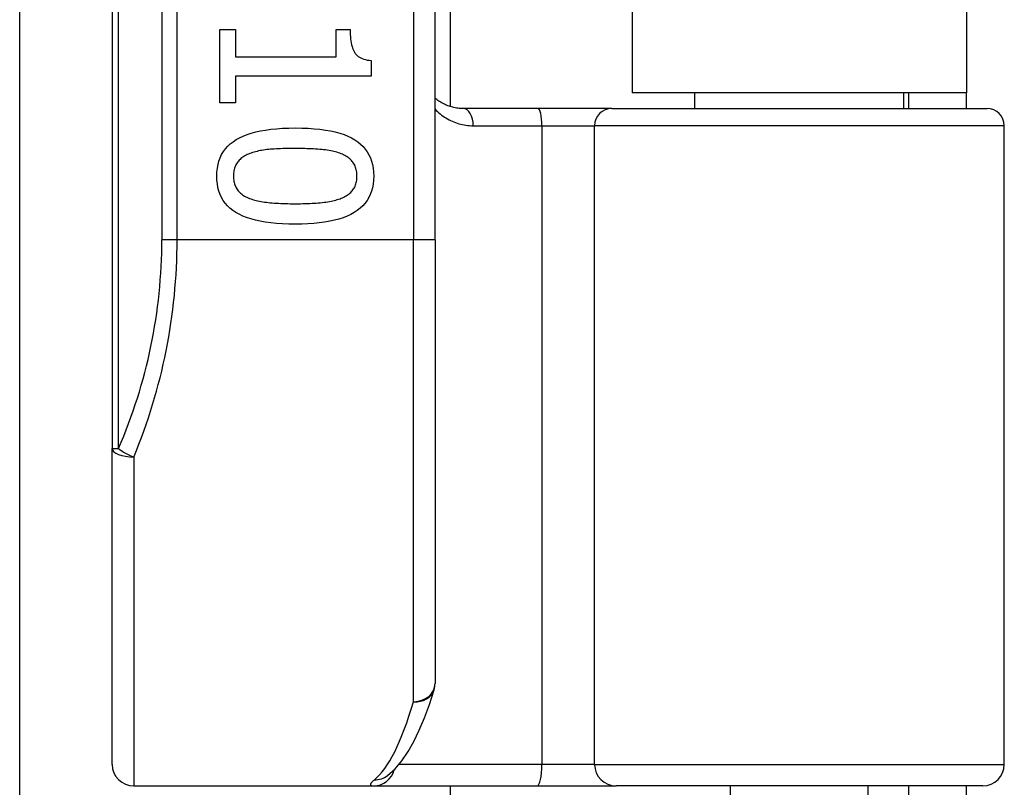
# Model space of a CAD drawing. Header units: inches. Extents: x 4 to 114, y 7 to 59.
# Tile 74 of 98: x 26.946 to 27.847, y 35.421 to 36.123. Entities that reach past the tile are written whole.
import ezdxf

# ---------------------------------------------------------------- set-up
doc = ezdxf.new("R2010")
doc.units = ezdxf.units.IN
doc.header["$MEASUREMENT"] = 0
doc.layers.add('Visible Edges(ANSI)', color=7, linetype='Continuous', lineweight=25)
doc.layers.add('Visible Tangent Edges(ANSI)', color=7, linetype='Continuous', lineweight=25)

msp = doc.modelspace()

# ---------------------------------------------------------------- linework, layer by layer
at = {"layer": 'Visible Edges(ANSI)'}
for p, q in [((27.03054, 37.61302), (27.03054, 35.73083)), ((27.32582, 35.92192), (27.32582, 37.42192)), ((27.3396, 37.29997), (27.3396, 36.04387)), ((27.50604, 37.28742), (27.50604, 36.05642)), ((27.81204, 37.28742), (27.81204, 36.05642)), ((26.9459, 31.10687), (26.9459, 36.23698)), ((27.12911, 36.11443), (27.14318, 36.11443)), ((27.12911, 36.04721), (27.12911, 36.11443)), ((27.14318, 36.11443), (27.14318, 36.08942)), ((27.23553, 36.11443), (27.24814, 36.11443)), ((27.23553, 36.08942), (27.23553, 36.11443)), ((27.14318, 36.08942), (27.23553, 36.08942)), ((27.26735, 36.08596), (27.26735, 36.07167)), ((27.14318, 36.07167), (27.14318, 36.04721)), ((27.26735, 36.07167), (27.14318, 36.07167)), ((27.81204, 36.05642), (27.50604, 36.05642)), ((27.56357, 36.042), (27.56357, 36.05642)), ((27.75452, 36.042), (27.75452, 36.05642)), ((27.75904, 36.05642), (27.75904, 36.042)), ((27.81204, 36.042), (27.81204, 36.05642)), ((27.14318, 36.04721), (27.12911, 36.04721)), ((27.42004, 36.042), (27.35159, 36.042)), ((27.48753, 36.042), (27.42004, 36.042)), ((27.48753, 36.042), (27.8308, 36.042)), ((27.84654, 35.44161), (27.84654, 36.02626)), ((27.32582, 35.92192), (27.32582, 35.51565)), ((27.03054, 35.44161), (27.03054, 35.73083)), ((27.28195, 35.43097), (27.28239, 35.43133)), ((27.05023, 35.42192), (27.26967, 35.42192)), ((27.26967, 35.42192), (27.41915, 35.42192)), ((27.3396, 35.42192), (27.3396, 31.92192)), ((27.41915, 35.42192), (27.49146, 35.42192)), ((27.82686, 35.42192), (27.49146, 35.42192)), ((27.59605, 35.26838), (27.59605, 35.42192)), ((27.72204, 35.26838), (27.72204, 35.42192)), ((27.75904, 35.42192), (27.75904, 35.39092)), ((27.81204, 35.39092), (27.81204, 35.42192))]:
    msp.add_line(p, q, dxfattribs=at)
at = {"layer": 'Visible Edges(ANSI)', "flags": 128}
for points in [[(27.24814, 36.11443), (27.24817, 36.11212), (27.24826, 36.10991), (27.2484, 36.10781), (27.24859, 36.10581), (27.24884, 36.10392), (27.24915, 36.10212), (27.24951, 36.10044), (27.24993, 36.09885), (27.25041, 36.09737), (27.25094, 36.09599), (27.25152, 36.09472), (27.25216, 36.09355), (27.25288, 36.09248), (27.2537, 36.09148), (27.25462, 36.09057), (27.25564, 36.08973), (27.25675, 36.08898), (27.25797, 36.0883), (27.25929, 36.08771), (27.2607, 36.0872), (27.26221, 36.08677), (27.26383, 36.08642), (27.26554, 36.08615), (27.26735, 36.08596)], [(27.35159, 36.042), (27.35035, 36.04202), (27.34912, 36.04208), (27.3479, 36.04218), (27.34668, 36.04231), (27.34549, 36.04248), (27.3443, 36.04268), (27.34313, 36.04292), (27.34198, 36.04319), (27.34084, 36.04349), (27.33972, 36.04383), (27.33861, 36.04419), (27.33752, 36.04459), (27.33645, 36.04502), (27.33539, 36.04548), (27.33435, 36.04597), (27.33333, 36.04649), (27.33232, 36.04703), (27.33134, 36.04761), (27.33037, 36.04821), (27.32942, 36.04884), (27.32849, 36.04949), (27.32758, 36.05017), (27.32669, 36.05088), (27.32582, 36.05161)], [(27.12621, 35.9801), (27.12633, 35.98381), (27.1267, 35.98736), (27.12731, 35.99073), (27.12817, 35.99394), (27.12928, 35.99698), (27.13063, 35.99985), (27.13223, 36.00255), (27.13407, 36.00509), (27.13616, 36.00746), (27.1385, 36.00965), (27.14108, 36.01168), (27.1439, 36.01354), (27.14698, 36.01525), (27.15032, 36.0168), (27.15392, 36.01821), (27.15777, 36.01947), (27.16188, 36.02058), (27.16625, 36.02154), (27.17088, 36.02236), (27.17577, 36.02302), (27.18091, 36.02354), (27.18631, 36.02391), (27.19198, 36.02413), (27.19789, 36.02421)], [(27.19789, 36.02421), (27.20397, 36.02413), (27.20977, 36.02391), (27.21529, 36.02354), (27.22053, 36.02301), (27.22549, 36.02234), (27.23018, 36.02151), (27.23459, 36.02054), (27.23871, 36.01942), (27.24256, 36.01815), (27.24614, 36.01673), (27.24943, 36.01515), (27.25244, 36.01343), (27.2552, 36.01156), (27.25771, 36.00951), (27.25999, 36.00731), (27.26203, 36.00494), (27.26382, 36.00241), (27.26538, 35.99971), (27.2667, 35.99685), (27.26778, 35.99383), (27.26862, 35.99064), (27.26922, 35.98729), (27.26958, 35.98378), (27.2697, 35.9801)], [(27.15635, 36.00076), (27.15519, 36.0003), (27.15406, 35.9998), (27.15299, 35.99928), (27.15196, 35.99872), (27.15097, 35.99813), (27.15003, 35.99751), (27.14914, 35.99685), (27.14829, 35.99617), (27.14749, 35.99545), (27.14673, 35.9947), (27.14602, 35.99392), (27.14536, 35.99311), (27.14474, 35.99226), (27.14418, 35.99137), (27.14367, 35.99043), (27.14322, 35.98946), (27.14281, 35.98844), (27.14247, 35.98737), (27.14217, 35.98627), (27.14193, 35.98512), (27.14174, 35.98393), (27.14161, 35.9827), (27.14153, 35.98142), (27.1415, 35.9801)], [(27.19789, 36.00545), (27.19551, 36.00544), (27.19319, 36.00542), (27.19094, 36.00539), (27.18875, 36.00535), (27.18663, 36.00529), (27.18458, 36.00523), (27.18259, 36.00514), (27.18067, 36.00505), (27.17882, 36.00495), (27.17703, 36.00483), (27.17532, 36.0047), (27.17366, 36.00456), (27.17206, 36.00439), (27.17048, 36.0042), (27.16894, 36.00398), (27.16742, 36.00374), (27.16594, 36.00346), (27.16448, 36.00316), (27.16305, 36.00283), (27.16165, 36.00247), (27.16028, 36.00208), (27.15894, 36.00167), (27.15764, 36.00123), (27.15635, 36.00076)], [(27.23988, 36.00065), (27.23868, 36.0011), (27.23743, 36.00153), (27.23613, 36.00193), (27.23478, 36.00231), (27.23338, 36.00266), (27.23192, 36.00299), (27.23042, 36.0033), (27.22886, 36.00358), (27.22726, 36.00383), (27.2256, 36.00406), (27.22389, 36.00426), (27.22213, 36.00444), (27.22032, 36.0046), (27.21848, 36.00475), (27.21659, 36.00488), (27.21467, 36.005), (27.21271, 36.00511), (27.21071, 36.0052), (27.20867, 36.00527), (27.20659, 36.00534), (27.20448, 36.00539), (27.20232, 36.00542), (27.20013, 36.00544), (27.19789, 36.00545)], [(27.2544, 35.9801), (27.25437, 35.98137), (27.2543, 35.98259), (27.25417, 35.98378), (27.25399, 35.98493), (27.25377, 35.98605), (27.25349, 35.98712), (27.25316, 35.98816), (27.25278, 35.98916), (27.25236, 35.99012), (27.25188, 35.99104), (27.25135, 35.99193), (27.25077, 35.99277), (27.25014, 35.99359), (27.24946, 35.99437), (27.24873, 35.99513), (27.24795, 35.99586), (27.24711, 35.99656), (27.24623, 35.99723), (27.2453, 35.99787), (27.24432, 35.99848), (27.24328, 35.99907), (27.2422, 35.99962), (27.24107, 36.00015), (27.23988, 36.00065)], [(27.19801, 35.9361), (27.19196, 35.93618), (27.1862, 35.9364), (27.1807, 35.93678), (27.17548, 35.9373), (27.17053, 35.93798), (27.16586, 35.9388), (27.16146, 35.93977), (27.15734, 35.94089), (27.15348, 35.94217), (27.1499, 35.94359), (27.1466, 35.94516), (27.14357, 35.94688), (27.1408, 35.94876), (27.13826, 35.9508), (27.13597, 35.953), (27.13392, 35.95536), (27.13211, 35.95789), (27.13055, 35.96057), (27.12922, 35.96342), (27.12813, 35.96643), (27.12729, 35.96961), (27.12669, 35.97294), (27.12633, 35.97644), (27.12621, 35.9801)], [(27.1415, 35.9801), (27.14153, 35.97885), (27.1416, 35.97764), (27.14173, 35.97647), (27.14191, 35.97533), (27.14213, 35.97423), (27.14241, 35.97316), (27.14274, 35.97213), (27.14312, 35.97114), (27.14354, 35.97019), (27.14402, 35.96927), (27.14455, 35.96838), (27.14513, 35.96754), (27.14576, 35.96673), (27.14644, 35.96594), (27.14717, 35.96519), (27.14796, 35.96447), (27.14879, 35.96378), (27.14967, 35.96311), (27.1506, 35.96248), (27.15158, 35.96188), (27.15262, 35.96131), (27.1537, 35.96077), (27.15484, 35.96026), (27.15602, 35.95978)], [(27.2697, 35.9801), (27.26957, 35.97641), (27.2692, 35.97288), (27.26858, 35.96952), (27.26771, 35.96632), (27.26659, 35.96329), (27.26523, 35.96043), (27.26362, 35.95774), (27.26175, 35.95521), (27.25965, 35.95285), (27.25729, 35.95066), (27.25468, 35.94863), (27.25183, 35.94677), (27.24873, 35.94507), (27.24537, 35.94351), (27.24177, 35.9421), (27.23791, 35.94084), (27.2338, 35.93973), (27.22944, 35.93877), (27.22483, 35.93796), (27.21997, 35.93729), (27.21485, 35.93677), (27.20949, 35.9364), (27.20387, 35.93618), (27.19801, 35.9361)], [(27.2401, 35.95989), (27.24125, 35.96037), (27.24235, 35.96088), (27.24341, 35.96141), (27.24442, 35.96198), (27.24538, 35.96257), (27.24629, 35.9632), (27.24715, 35.96385), (27.24797, 35.96453), (27.24874, 35.96524), (27.24946, 35.96598), (27.25014, 35.96674), (27.25077, 35.96754), (27.25135, 35.96837), (27.25188, 35.96924), (27.25236, 35.97015), (27.25278, 35.97109), (27.25316, 35.97208), (27.25349, 35.97311), (27.25377, 35.97417), (27.25399, 35.97528), (27.25417, 35.97643), (27.2543, 35.97761), (27.25437, 35.97884), (27.2544, 35.9801)], [(27.15602, 35.95978), (27.15718, 35.95934), (27.15839, 35.95893), (27.15966, 35.95854), (27.16097, 35.95816), (27.16234, 35.95782), (27.16375, 35.95749), (27.16522, 35.95718), (27.16674, 35.9569), (27.16831, 35.95664), (27.16993, 35.9564), (27.1716, 35.95618), (27.17333, 35.95598), (27.1751, 35.9558), (27.17693, 35.95564), (27.17881, 35.95549), (27.18074, 35.95536), (27.18271, 35.95524), (27.18475, 35.95514), (27.18683, 35.95506), (27.18896, 35.95499), (27.19115, 35.95493), (27.19338, 35.9549), (27.19567, 35.95487), (27.19801, 35.95486)], [(27.19801, 35.95486), (27.20034, 35.95487), (27.20263, 35.9549), (27.20486, 35.95493), (27.20704, 35.95499), (27.20917, 35.95506), (27.21125, 35.95514), (27.21328, 35.95524), (27.21525, 35.95536), (27.21717, 35.95549), (27.21904, 35.95564), (27.22086, 35.9558), (27.22263, 35.95598), (27.22434, 35.95618), (27.22601, 35.9564), (27.22764, 35.95664), (27.22921, 35.95691), (27.23074, 35.9572), (27.23222, 35.95752), (27.23365, 35.95785), (27.23504, 35.95821), (27.23637, 35.9586), (27.23766, 35.95901), (27.23891, 35.95944), (27.2401, 35.95989)], [(27.28239, 35.43133), (27.28933, 35.43763), (27.2955, 35.44497), (27.30114, 35.45327), (27.30639, 35.46257), (27.31135, 35.47286), (27.31608, 35.48418), (27.32061, 35.49652), (27.32495, 35.50988)]]:
    msp.add_lwpolyline(points, dxfattribs=at)
at = {"layer": 'Visible Edges(ANSI)'}
for centre, radius, start, end in [((27.8308, 36.02626), 0.01575, 0, 90), ((27.30613, 35.51565), 0.01969, 342.95848, 0), ((27.05023, 35.44161), 0.01969, 180, 270), ((27.82686, 35.44161), 0.01969, 270, 0)]:
    msp.add_arc(centre, radius, start, end, dxfattribs=at)
at = {"layer": 'Visible Tangent Edges(ANSI)'}
for p, q in [((27.03631, 35.73083), (27.03631, 37.61302)), ((27.07596, 37.42192), (27.07596, 35.92192)), ((27.08988, 35.92192), (27.08988, 37.42192)), ((27.30613, 37.42192), (27.30613, 35.92192)), ((27.36074, 36.02626), (27.4236, 36.02626)), ((27.4236, 36.02626), (27.4718, 36.02626)), ((27.4236, 36.02626), (27.4236, 35.44161)), ((27.84654, 36.02626), (27.4718, 36.02626)), ((27.4718, 35.44161), (27.4718, 36.02626)), ((27.08988, 35.92192), (27.07596, 35.92192)), ((27.30613, 35.92192), (27.08988, 35.92192)), ((27.32582, 35.92192), (27.30613, 35.92192)), ((27.30613, 35.499), (27.30613, 35.92192)), ((27.03054, 35.73083), (27.03631, 35.73083)), ((27.05023, 35.723), (27.05023, 35.42192)), ((27.4236, 35.44161), (27.29286, 35.44161)), ((27.4718, 35.44161), (27.4236, 35.44161)), ((27.4718, 35.44161), (27.84654, 35.44161))]:
    msp.add_line(p, q, dxfattribs=at)
at = {"layer": 'Visible Tangent Edges(ANSI)', "flags": 128}
for points in [[(27.32581, 36.04147), (27.32697, 36.04031), (27.32815, 36.0392), (27.32936, 36.03812), (27.3306, 36.03709), (27.33187, 36.03609), (27.33317, 36.03514), (27.33449, 36.03423), (27.33584, 36.03337), (27.33722, 36.03255), (27.33863, 36.03178), (27.34006, 36.03105), (27.34151, 36.03037), (27.34299, 36.02974), (27.34449, 36.02915), (27.34602, 36.02862), (27.34757, 36.02814), (27.34915, 36.02771), (27.35074, 36.02734), (27.35236, 36.02701), (27.354, 36.02675), (27.35566, 36.02653), (27.35734, 36.02638), (27.35903, 36.02629), (27.36074, 36.02626)], [(27.27034, 35.42743), (27.2698, 35.42698), (27.26931, 35.42656), (27.26885, 35.42615), (27.26845, 35.42576), (27.26808, 35.42539), (27.26776, 35.42503), (27.26748, 35.4247), (27.26725, 35.42438), (27.26706, 35.42408), (27.26692, 35.4238), (27.26683, 35.42354), (27.26677, 35.4233), (27.26677, 35.42308), (27.2668, 35.42288), (27.26689, 35.4227), (27.26702, 35.42254), (27.26719, 35.42239), (27.26741, 35.42227), (27.26767, 35.42216), (27.26798, 35.42208), (27.26834, 35.42201), (27.26874, 35.42196), (27.26918, 35.42193), (27.26967, 35.42192)]]:
    msp.add_lwpolyline(points, dxfattribs=at)
at = {"layer": 'Visible Tangent Edges(ANSI)'}
msp.add_arc((26.59564, 35.92192), 0.48031, 336.55613, 0, dxfattribs=at)
for centre, major_axis, ratio, start_param, end_param in [((27.35159, 36.02626), (0, 0.01575), 0.580671, 4.712389, 6.283185), ((27.42004, 36.02626), (0, 0.01575), 0.225879, 4.712389, 6.283185), ((27.48753, 36.02626), (0, 0.01575), 0.998608, 0, 1.570796), ((26.60956, 35.92192), (0, 0.5), 0.96063, 4.303216, 4.712389), ((27.05023, 35.73083), (-0.01969, 0), 0.39785, 0, 1.570796), ((27.05023, 35.73083), (-0.01806, 0.00783), 0.369668, 0.864875, 1.72975), ((27.30613, 35.51565), (0.01969, 0), 0.845842, 4.712389, 6.283185), ((27.30613, 35.51565), (0.01882, -0.00577), 0.834757, 4.962887, 6.283185), ((27.2566, 35.92192), (0, -0.5), 0.185699, 0.148494, 0.562654), ((27.41915, 35.44161), (0, -0.01969), 0.225879, 0, 1.570796), ((27.49146, 35.44161), (0, -0.01969), 0.998608, 4.712389, 6.283185), ((27.26967, 35.44161), (0, -0.01969), 0.985236, 0, 1.320384), ((27.27034, 35.4469), (0.01205, -0.01557), 0.971402, 5.610492, 6.283185)]:
    msp.add_ellipse(centre, major_axis=major_axis, ratio=ratio, start_param=start_param, end_param=end_param, dxfattribs=at)

doc.saveas('drawing.dxf')
